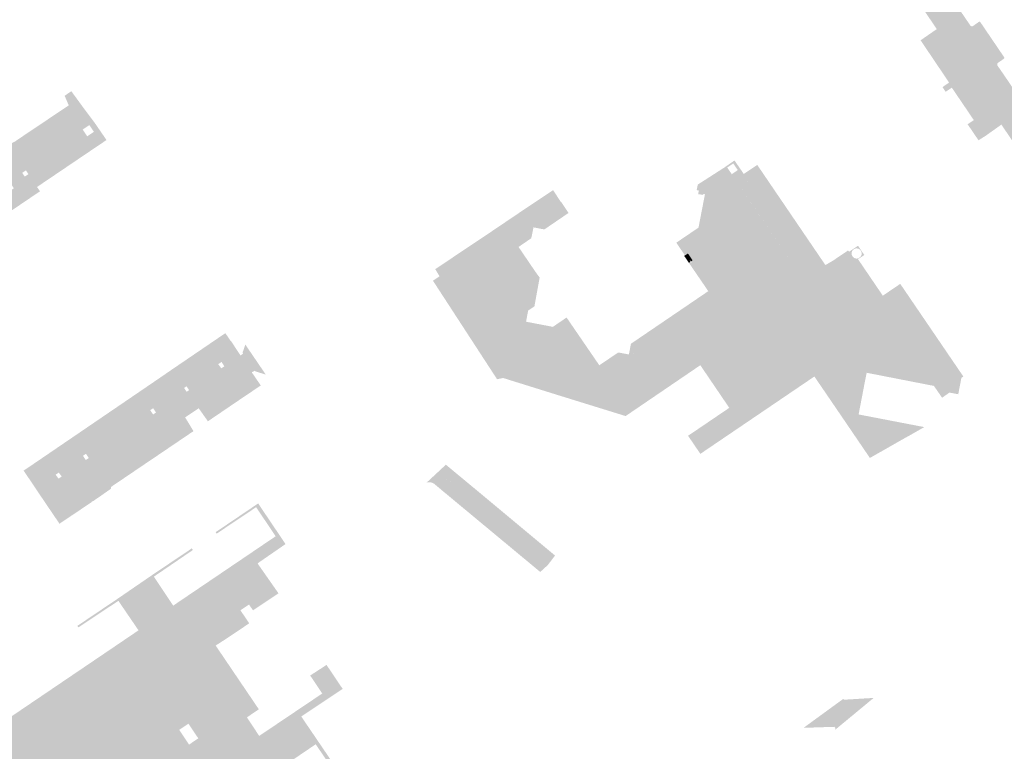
# Model space of a CAD drawing. Header units: inches. Extents: x 83221 to 84763, y 445855 to 447258.
# Tile 48 of 58: x 83862 to 84107, y 446482 to 446664. Entities that reach past the tile are written whole.
import ezdxf

# ---------------------------------------------------------------- set-up
doc = ezdxf.new("R2010")
doc.units = ezdxf.units.IN
doc.header["$MEASUREMENT"] = 0

msp = doc.modelspace()

# ---------------------------------------------------------------- hatches: boundary and pattern name
for points in [[(84107, 446649.94), (84120.03, 446630.74), (84121.41, 446628.73), (84121.75, 446628.22), (84124.81, 446623.68), (84125.98, 446621.99), (84132.28, 446612.69), (84133.31, 446611.19), (84135.43, 446608.08), (84139.61, 446601.91), (84141.02, 446599.87), (84141.7, 446598.88), (84140.37, 446598), (84137.49, 446596.03), (84115.97, 446627.92), (84083.33, 446676.08), (84082.36, 446677.51), (84082.09, 446677.85), (84081.79, 446678.17), (84081.47, 446678.46), (84081.13, 446678.73), (84080.76, 446678.96), (84080.38, 446679.17), (84079.98, 446679.34), (84079.57, 446679.48), (84079.15, 446679.58), (84078.67, 446679.65), (84078.19, 446679.68), (84077.71, 446679.67), (84075.3, 446683.11), (84076.07, 446683.57), (84081.92, 446687.58), (84084.12, 446684.81), (84086.08, 446682.1), (84087.36, 446680.3), (84087.4, 446678.79), (84096.91, 446664.77), (84098.54, 446662.38), (84105.31, 446652.39), (84107, 446649.94), (84107, 446649.94)], [(84083.33, 446676.08), (84115.97, 446627.92), (84137.49, 446596.03), (84138.32, 446594.77), (84136.31, 446593.43), (84132.58, 446599.05), (84131.62, 446600.27), (84126.16, 446608.32), (84124.86, 446610.27), (84118, 446620.39), (84116.78, 446622.19), (84111.24, 446630.42), (84110.21, 446631.91), (84108.25, 446634.81), (84106.26, 446637.74), (84102.2, 446643.71), (84098.93, 446648.57), (84090.22, 446661.47), (84087.86, 446664.95), (84081.28, 446674.67), (84080.92, 446675.16), (84080.56, 446675.7), (84080.01, 446676.36), (84079.79, 446676.54), (84079.56, 446676.69), (84079.31, 446676.83), (84079.05, 446676.94), (84078.78, 446677.03), (84078.54, 446677.08), (84078.29, 446677.12), (84078.04, 446677.13), (84077.79, 446677.13), (84077.54, 446677.1), (84077.29, 446677.05), (84077.05, 446676.98), (84076.81, 446676.9), (84076.58, 446676.79), (84075.89, 446677.86), (84075.3, 446678.86), (84075.38, 446678.92), (84075.74, 446679.12), (84076.12, 446679.29), (84076.5, 446679.43), (84076.9, 446679.54), (84077.3, 446679.62), (84077.71, 446679.67), (84078.19, 446679.68), (84078.67, 446679.65), (84079.15, 446679.58), (84079.57, 446679.48), (84079.98, 446679.34), (84080.38, 446679.17), (84080.76, 446678.96), (84081.13, 446678.73), (84081.47, 446678.46), (84081.79, 446678.17), (84082.09, 446677.85), (84082.36, 446677.51), (84083.33, 446676.08), (84083.33, 446676.08)], [(84090.22, 446661.47), (84098.93, 446648.57), (84094.88, 446645.8), (84093.28, 446648.18), (84086.2, 446658.69), (84090.22, 446661.47), (84090.22, 446661.47)], [(84101.05, 446663.18), (84106.93, 446654.51), (84106.95, 446654.48), (84106.96, 446654.46), (84106.96, 446654.43), (84106.97, 446654.4), (84106.97, 446654.37), (84106.97, 446654.35), (84106.97, 446654.32), (84106.97, 446654.29), (84106.96, 446654.26), (84106.96, 446654.23), (84106.94, 446654.21), (84106.93, 446654.18), (84106.92, 446654.16), (84106.9, 446654.13), (84106.88, 446654.11), (84106.86, 446654.09), (84105.44, 446653.1), (84105.4, 446653.07), (84105.37, 446653.04), (84105.34, 446653), (84105.31, 446652.97), (84105.29, 446652.93), (84105.27, 446652.89), (84105.25, 446652.84), (84105.24, 446652.8), (84105.23, 446652.75), (84105.23, 446652.71), (84105.23, 446652.66), (84105.23, 446652.61), (84105.24, 446652.57), (84105.25, 446652.52), (84105.27, 446652.48), (84105.29, 446652.43), (84105.31, 446652.39), (84098.54, 446662.38), (84098.57, 446662.34), (84098.61, 446662.31), (84098.64, 446662.28), (84098.68, 446662.25), (84098.71, 446662.23), (84098.76, 446662.21), (84098.8, 446662.19), (84098.84, 446662.18), (84098.89, 446662.17), (84098.93, 446662.17), (84098.98, 446662.17), (84099.02, 446662.17), (84099.07, 446662.18), (84099.11, 446662.19), (84099.15, 446662.21), (84099.19, 446662.23), (84099.23, 446662.25), (84100.64, 446663.24), (84100.66, 446663.26), (84100.68, 446663.27), (84100.71, 446663.28), (84100.73, 446663.29), (84100.76, 446663.29), (84100.78, 446663.3), (84100.81, 446663.3), (84100.84, 446663.3), (84100.86, 446663.29), (84100.89, 446663.29), (84100.92, 446663.28), (84100.94, 446663.27), (84100.97, 446663.25), (84100.99, 446663.24), (84101.01, 446663.22), (84101.03, 446663.2), (84101.05, 446663.18), (84101.05, 446663.18)], [(84093.96, 446646.91), (84092.42, 446645.89), (84091.63, 446647.06), (84093.28, 446648.18), (84094.88, 446645.8), (84098.93, 446648.57), (84102.2, 446643.71), (84098.25, 446640.97), (84099.45, 446639.18), (84099.28, 446639.06), (84096.68, 446642.9), (84094.87, 446645.57), (84093.96, 446646.91)], [(83877.88, 446642.51), (83881.21, 446638.04), (83877.46, 446638.42), (83877.04, 446638.14), (83874.24, 446642.24), (83874.68, 446642.51), (83873.64, 446644.9), (83875.31, 446646.04), (83877.88, 446642.51), (83877.88, 446642.51)], [(83858.56, 446625.66), (83845.11, 446616.56), (83841.01, 446613.78), (83829.49, 446606), (83820.32, 446599.76), (83817.59, 446604.09), (83818.01, 446604.36), (83822.44, 446607.36), (83827.43, 446610.72), (83828.07, 446611.15), (83835.81, 446616.43), (83847.48, 446624.32), (83850.32, 446626.24), (83850.76, 446626.55), (83851.15, 446626.85), (83851.51, 446627.19), (83851.84, 446627.56), (83852.13, 446627.96), (83852.38, 446628.38), (83852.59, 446628.82), (83852.76, 446629.29), (83852.89, 446629.76), (83852.98, 446630.25), (83853.01, 446630.74), (83853.01, 446631.23), (83852.95, 446631.72), (83852.85, 446632.2), (83852.71, 446632.67), (83852.53, 446633.13), (83852.3, 446633.57), (83855.38, 446635.46), (83856.01, 446634.58), (83856.23, 446634.29), (83856.48, 446634.03), (83856.75, 446633.8), (83857.05, 446633.59), (83857.36, 446633.41), (83857.68, 446633.25), (83858.02, 446633.13), (83858.37, 446633.03), (83858.73, 446632.97), (83859.09, 446632.95), (83859.45, 446632.95), (83859.81, 446632.99), (83860.16, 446633.06), (83860.51, 446633.16), (83860.84, 446633.29), (83861.17, 446633.45), (83861.47, 446633.64), (83861.76, 446633.86), (83874.24, 446642.24), (83877.04, 446638.14), (83876.41, 446637.71), (83872.05, 446634.76), (83868.48, 446632.37), (83862.65, 446628.42), (83858.56, 446625.66), (83858.56, 446625.66)], [(84102.2, 446643.71), (84106.26, 446637.74), (84102.29, 446634.92), (84099.45, 446639.18), (84098.25, 446640.97), (84102.2, 446643.71), (84102.2, 446643.71)], [(83881.96, 446632.51), (83868.82, 446623.62), (83866.79, 446622.25), (83867.52, 446621.17), (83867.34, 446621.05), (83865.79, 446620), (83835.77, 446599.66), (83835.82, 446599.57), (83834.87, 446598.93), (83834.72, 446598.83), (83833.94, 446599.99), (83833.71, 446599.83), (83832.03, 446602.28), (83843.52, 446610.05), (83847.64, 446612.81), (83861.04, 446621.92), (83865.16, 446624.71), (83871.01, 446628.68), (83874.54, 446631.05), (83878.92, 446634.11), (83876.41, 446637.71), (83877.04, 446638.14), (83877.46, 446638.42), (83878.64, 446636.86), (83878.12, 446636.52), (83879.24, 446634.84), (83879.87, 446635.26), (83881.96, 446632.51)], [(83876.41, 446637.71), (83878.92, 446634.11), (83874.54, 446631.05), (83872.05, 446634.76), (83876.41, 446637.71), (83876.41, 446637.71)], [(83881.21, 446638.04), (83883.75, 446634.34), (83884.04, 446633.91), (83881.96, 446632.51), (83879.87, 446635.26), (83880.9, 446635.95), (83879.79, 446637.62), (83878.64, 446636.86), (83877.46, 446638.42), (83881.21, 446638.04)], [(84099.45, 446639.18), (84102.29, 446634.92), (84100.57, 446633.85), (84100.53, 446633.92), (84097.88, 446637.83), (84099.41, 446638.86), (84099.32, 446638.99), (84099.28, 446639.06), (84099.45, 446639.18)], [(83872.05, 446634.76), (83874.54, 446631.05), (83871.01, 446628.68), (83868.48, 446632.37), (83872.05, 446634.76), (83872.05, 446634.76)], [(83871.01, 446628.68), (83865.16, 446624.71), (83864.66, 446625.44), (83864.04, 446626.37), (83862.65, 446628.42), (83868.48, 446632.37), (83871.01, 446628.68), (83871.01, 446628.68)], [(83863.1, 446625.77), (83863.75, 446624.84), (83864.66, 446625.44), (83865.16, 446624.71), (83861.04, 446621.92), (83858.56, 446625.66), (83862.65, 446628.42), (83864.04, 446626.37), (83863.1, 446625.77), (83863.1, 446625.77)], [(84039.98, 446628.83), (84041.14, 446627.16), (84040.58, 446626.78), (84039.67, 446628.09), (84038.18, 446627.07), (84039.09, 446625.75), (84038.32, 446625.23), (84037.18, 446626.9), (84037.36, 446627.01), (84039.98, 446628.83)], [(84045.1, 446624.89), (84041.64, 446622.54), (84041.35, 446622.33), (84041.05, 446622.13), (84041.02, 446622.11), (84040.99, 446622.09), (84040.95, 446622.07), (84040.91, 446622.05), (84040.87, 446622.04), (84040.83, 446622.03), (84040.79, 446622.03), (84040.75, 446622.03), (84040.71, 446622.03), (84040.66, 446622.04), (84040.62, 446622.05), (84040.59, 446622.06), (84040.55, 446622.08), (84040.51, 446622.1), (84040.48, 446622.12), (84040.45, 446622.15), (84040.42, 446622.18), (84040.39, 446622.21), (84040.37, 446622.24), (84040.35, 446622.28), (84038.32, 446625.23), (84039.09, 446625.75), (84039.32, 446625.42), (84040.8, 446626.45), (84040.58, 446626.78), (84041.14, 446627.16), (84042.29, 446625.48), (84045.64, 446627.73), (84062.56, 446602.85), (84061.52, 446602.18), (84061.48, 446602.16), (84061.44, 446602.14), (84061.4, 446602.13), (84061.36, 446602.12), (84061.32, 446602.11), (84061.27, 446602.11), (84061.23, 446602.11), (84061.19, 446602.11), (84061.15, 446602.12), (84061.11, 446602.13), (84061.07, 446602.15), (84061.03, 446602.17), (84060.99, 446602.19), (84060.96, 446602.21), (84060.92, 446602.24), (84060.89, 446602.27), (84060.87, 446602.3), (84060.84, 446602.34), (84045.47, 446624.83), (84045.44, 446624.86), (84045.4, 446624.89), (84045.35, 446624.91), (84045.3, 446624.92), (84045.25, 446624.93), (84045.2, 446624.92), (84045.15, 446624.91), (84045.1, 446624.89)], [(84025.54, 446608.41), (84028.5, 446610.42), (84031.05, 446612.16), (84033.36, 446613.75), (84034.85, 446621.3), (84032.89, 446624.14), (84037.18, 446626.9), (84038.32, 446625.23), (84040.35, 446622.28), (84040.37, 446622.24), (84040.4, 446622.19), (84040.46, 446622.13), (84040.53, 446622.09), (84040.6, 446622.05), (84040.69, 446622.03), (84040.77, 446622.03), (84040.85, 446622.03), (84040.93, 446622.06), (84041, 446622.09), (84041.05, 446622.13), (84041.35, 446622.33), (84044.15, 446618.23), (84032.32, 446608.06), (84032.04, 446607.87), (84031.91, 446608.07), (84028.42, 446605.73), (84027.69, 446605.25), (84027.68, 446605.25), (84025.54, 446608.41)], [(84045.47, 446624.83), (84060.84, 446602.34), (84060.87, 446602.3), (84060.89, 446602.27), (84060.92, 446602.24), (84060.96, 446602.21), (84060.99, 446602.19), (84061.03, 446602.17), (84061.07, 446602.15), (84061.11, 446602.13), (84061.15, 446602.12), (84061.19, 446602.11), (84061.23, 446602.11), (84061.27, 446602.11), (84061.32, 446602.11), (84061.36, 446602.12), (84061.4, 446602.13), (84061.44, 446602.14), (84061.48, 446602.16), (84061.52, 446602.18), (84057.44, 446599.44), (84041.64, 446622.54), (84045.09, 446624.88), (84045.11, 446624.89), (84045.14, 446624.91), (84045.16, 446624.91), (84045.19, 446624.92), (84045.21, 446624.93), (84045.24, 446624.93), (84045.27, 446624.93), (84045.29, 446624.92), (84045.32, 446624.92), (84045.34, 446624.91), (84045.37, 446624.9), (84045.39, 446624.89), (84045.41, 446624.88), (84045.43, 446624.86), (84045.45, 446624.85), (84045.47, 446624.83), (84045.47, 446624.83)], [(84032.89, 446624.14), (84034.85, 446621.3), (84033.36, 446613.75), (84031.05, 446612.16), (84032.65, 446620.45), (84032.27, 446620.53), (84032.2, 446620.28), (84030.98, 446620.47), (84031.03, 446620.8), (84031.12, 446621.37), (84030.6, 446621.47), (84030.88, 446622.85), (84031.25, 446623.09), (84032.89, 446624.14), (84032.89, 446624.14)], [(84041.64, 446622.54), (84057.44, 446599.44), (84057.51, 446599.31), (84057.25, 446599.11), (84041.35, 446622.33), (84041.64, 446622.54), (84041.64, 446622.54)], [(83991.59, 446599.66), (83990.3, 446592.59), (83988.74, 446591.54), (83988.23, 446588.78), (83994.89, 446587.5), (83998.29, 446589.82), (84003.2, 446582.65), (83994.99, 446577.02), (83988.87, 446572.82), (83984.79, 446574.09), (83982.56, 446574.79), (83981.03, 446574.49), (83980.39, 446575.47), (83965.11, 446598.96), (83966.75, 446600.06), (83966.28, 446600.82), (83965.77, 446601.68), (83965.68, 446601.82), (83968.78, 446603.91), (83970, 446602.09), (83970.02, 446602.04), (83970.03, 446601.99), (83970.05, 446601.93), (83970.05, 446601.88), (83970.05, 446601.83), (83970.05, 446601.77), (83970.04, 446601.72), (83970.03, 446601.67), (83970.01, 446601.62), (83969.99, 446601.57), (83969.97, 446601.52), (83969.94, 446601.47), (83967.06, 446599.56), (83966.84, 446599.41), (83966.8, 446599.38), (83966.76, 446599.35), (83966.73, 446599.31), (83966.7, 446599.27), (83966.68, 446599.23), (83966.66, 446599.18), (83966.64, 446599.14), (83966.62, 446599.09), (83966.61, 446599.04), (83966.61, 446599), (83966.61, 446598.95), (83966.61, 446598.9), (83966.62, 446598.85), (83966.63, 446598.8), (83966.65, 446598.75), (83966.67, 446598.71), (83967.46, 446597.47), (83967.49, 446597.43), (83967.52, 446597.4), (83967.56, 446597.37), (83967.6, 446597.34), (83967.64, 446597.32), (83967.68, 446597.3), (83967.73, 446597.28), (83967.78, 446597.27), (83967.82, 446597.27), (83967.87, 446597.26), (83967.92, 446597.26), (83967.97, 446597.27), (83968.02, 446597.28), (83968.06, 446597.3), (83968.11, 446597.32), (83968.15, 446597.34), (83970.86, 446599.15), (83970.91, 446599.17), (83970.95, 446599.19), (83970.99, 446599.2), (83971.04, 446599.21), (83971.09, 446599.22), (83971.13, 446599.22), (83971.18, 446599.21), (83971.23, 446599.21), (83971.27, 446599.19), (83971.31, 446599.18), (83971.36, 446599.16), (83971.4, 446599.13), (83971.43, 446599.11), (83971.47, 446599.07), (83971.5, 446599.04), (83971.53, 446599), (83972.1, 446598.14), (83972.11, 446598.09), (83972.13, 446598.05), (83972.14, 446598), (83972.15, 446597.96), (83972.15, 446597.91), (83972.15, 446597.86), (83972.15, 446597.81), (83972.14, 446597.77), (83972.13, 446597.72), (83972.11, 446597.67), (83972.09, 446597.63), (83972.07, 446597.59), (83972.04, 446597.55), (83972.01, 446597.51), (83971.98, 446597.48), (83971.95, 446597.45), (83969.22, 446595.66), (83969.19, 446595.64), (83969.15, 446595.61), (83969.13, 446595.58), (83969.1, 446595.55), (83969.08, 446595.51), (83969.06, 446595.48), (83969.04, 446595.44), (83969.03, 446595.4), (83969.02, 446595.36), (83969.01, 446595.32), (83969.01, 446595.28), (83969.01, 446595.23), (83969.01, 446595.19), (83969.02, 446595.15), (83969.03, 446595.11), (83969.04, 446595.07), (83969.06, 446595.03), (83969.08, 446595), (83981.88, 446575.22), (83981.91, 446575.19), (83981.94, 446575.15), (83981.97, 446575.12), (83982, 446575.09), (83982.04, 446575.07), (83982.08, 446575.05), (83982.12, 446575.03), (83982.16, 446575.02), (83982.2, 446575.01), (83982.24, 446575), (83982.29, 446575), (83982.33, 446575), (83982.38, 446575), (83982.42, 446575.01), (83982.46, 446575.02), (83982.5, 446575.04), (83982.54, 446575.06), (83982.58, 446575.08), (83985.6, 446577.1), (83985.65, 446577.12), (83985.7, 446577.13), (83985.76, 446577.14), (83985.82, 446577.14), (83985.87, 446577.14), (83985.93, 446577.13), (83985.99, 446577.12), (83986.05, 446577.1), (83986.1, 446577.07), (83986.16, 446577.04), (83986.21, 446577.01), (83986.26, 446576.97), (83986.3, 446576.93), (83988.54, 446573.48), (83988.6, 446573.45), (83988.66, 446573.43), (83988.73, 446573.41), (83988.78, 446573.4), (83988.83, 446573.39), (83988.89, 446573.39), (83988.94, 446573.39), (83993.22, 446576.29), (83993.22, 446576.38), (83993.23, 446576.47), (83993.25, 446576.56), (83993.27, 446576.65), (83993.31, 446576.73), (83993.34, 446576.82), (83993.39, 446576.9), (83996.71, 446579.11), (83996.84, 446579.2), (83996.86, 446579.23), (83996.88, 446579.25), (83996.9, 446579.28), (83996.92, 446579.32), (83996.94, 446579.35), (83996.95, 446579.38), (83996.96, 446579.42), (83996.96, 446579.45), (83996.97, 446579.49), (83996.97, 446579.52), (83996.97, 446579.56), (83996.96, 446579.6), (83996.95, 446579.63), (83996.94, 446579.67), (83996.93, 446579.7), (83996.91, 446579.73), (83996.87, 446579.78), (83992.27, 446586.46), (83992.24, 446586.49), (83992.21, 446586.52), (83992.18, 446586.55), (83992.15, 446586.58), (83992.11, 446586.6), (83992.07, 446586.62), (83992.03, 446586.64), (83991.99, 446586.65), (83991.95, 446586.66), (83991.91, 446586.67), (83991.86, 446586.67), (83991.82, 446586.67), (83991.78, 446586.66), (83991.73, 446586.66), (83991.69, 446586.64), (83991.65, 446586.63), (83991.61, 446586.61), (83991.58, 446586.59), (83988.5, 446584.52), (83988.42, 446584.5), (83988.35, 446584.49), (83988.28, 446584.49), (83988.21, 446584.5), (83988.13, 446584.51), (83988.07, 446584.53), (83988.01, 446584.55), (83987.95, 446584.57), (83987.89, 446584.6), (83987.84, 446584.64), (83987.79, 446584.68), (83985.43, 446588.35), (83973.39, 446607), (83977.06, 446609.44), (83979.25, 446606.08), (83979.27, 446606.05), (83979.3, 446606.02), (83979.34, 446605.99), (83979.37, 446605.96), (83979.41, 446605.94), (83979.45, 446605.92), (83979.49, 446605.91), (83979.53, 446605.89), (83979.57, 446605.89), (83979.61, 446605.88), (83979.65, 446605.88), (83979.7, 446605.88), (83979.74, 446605.89), (83979.78, 446605.9), (83979.82, 446605.91), (83979.86, 446605.92), (83979.9, 446605.94), (83979.94, 446605.97), (83987.82, 446611.17), (83987.86, 446611.21), (83987.89, 446611.24), (83987.92, 446611.28), (83987.95, 446611.32), (83987.97, 446611.37), (83987.99, 446611.41), (83988.01, 446611.46), (83988.02, 446611.51), (83988.02, 446611.56), (83988.02, 446611.61), (83988.02, 446611.66), (83988.01, 446611.71), (83988, 446611.76), (83987.99, 446611.8), (83987.97, 446611.85), (83987.94, 446611.89), (83985.75, 446615.31), (83988.78, 446617.35), (83991.02, 446613.91), (83991.05, 446613.87), (83991.08, 446613.83), (83991.12, 446613.8), (83991.16, 446613.77), (83991.21, 446613.75), (83991.25, 446613.73), (83991.3, 446613.71), (83991.35, 446613.7), (83991.39, 446613.7), (83991.44, 446613.69), (83991.49, 446613.7), (83991.54, 446613.7), (83991.59, 446613.71), (83991.64, 446613.73), (83991.68, 446613.75), (83991.73, 446613.77), (83996.34, 446616.83), (83996.37, 446616.86), (83996.41, 446616.9), (83996.44, 446616.93), (83996.46, 446616.98), (83996.49, 446617.02), (83996.51, 446617.06), (83996.52, 446617.11), (83996.53, 446617.16), (83996.54, 446617.21), (83996.54, 446617.26), (83996.54, 446617.3), (83996.54, 446617.35), (83996.53, 446617.4), (83996.51, 446617.45), (83996.49, 446617.49), (83996.47, 446617.54), (83994.22, 446620.99), (83994.96, 446621.45), (83996.9, 446618.47), (83996.96, 446618.51), (83998.77, 446615.79), (83992.77, 446611.7), (83990.08, 446612.21), (83989.52, 446609.51), (83986.36, 446607.35), (83990.56, 446601.17), (83991.64, 446599.68), (83991.59, 446599.66), (83991.59, 446599.66)], [(83996.34, 446616.83), (83991.73, 446613.77), (83991.68, 446613.75), (83991.64, 446613.73), (83991.59, 446613.71), (83991.54, 446613.7), (83991.49, 446613.7), (83991.44, 446613.69), (83991.39, 446613.7), (83991.35, 446613.7), (83991.3, 446613.71), (83991.25, 446613.73), (83991.21, 446613.75), (83991.16, 446613.77), (83991.12, 446613.8), (83991.08, 446613.83), (83991.05, 446613.87), (83991.02, 446613.91), (83988.78, 446617.35), (83994.22, 446620.99), (83996.47, 446617.54), (83996.49, 446617.49), (83996.51, 446617.45), (83996.53, 446617.4), (83996.54, 446617.35), (83996.54, 446617.3), (83996.54, 446617.26), (83996.54, 446617.21), (83996.53, 446617.16), (83996.52, 446617.11), (83996.51, 446617.06), (83996.49, 446617.02), (83996.46, 446616.98), (83996.44, 446616.93), (83996.41, 446616.9), (83996.37, 446616.86), (83996.34, 446616.83), (83996.34, 446616.83)], [(84044.15, 446618.23), (84057.25, 446599.11), (84058.83, 446593.97), (84058.83, 446593.97), (84058.97, 446593.71), (84054.38, 446590.61), (84048.59, 446598.64), (84047.52, 446600.13), (84047.78, 446600.3), (84044.96, 446604.37), (84037.98, 446599.63), (84037.72, 446600.09), (84032.32, 446608.06), (84044.15, 446618.23)], [(83987.82, 446611.17), (83979.94, 446605.97), (83979.9, 446605.94), (83979.86, 446605.92), (83979.82, 446605.91), (83979.78, 446605.9), (83979.74, 446605.89), (83979.7, 446605.88), (83979.65, 446605.88), (83979.61, 446605.88), (83979.57, 446605.89), (83979.53, 446605.89), (83979.49, 446605.91), (83979.45, 446605.92), (83979.41, 446605.94), (83979.37, 446605.96), (83979.34, 446605.99), (83979.3, 446606.02), (83979.27, 446606.05), (83979.25, 446606.08), (83977.06, 446609.44), (83985.75, 446615.31), (83987.94, 446611.89), (83987.97, 446611.85), (83987.99, 446611.8), (83988, 446611.76), (83988.01, 446611.71), (83988.02, 446611.66), (83988.02, 446611.61), (83988.02, 446611.56), (83988.02, 446611.51), (83988.01, 446611.46), (83987.99, 446611.41), (83987.97, 446611.37), (83987.95, 446611.32), (83987.92, 446611.28), (83987.89, 446611.24), (83987.86, 446611.21), (83987.82, 446611.17), (83987.82, 446611.17)], [(84032.04, 446607.87), (84037.23, 446600.2), (84033.78, 446597.86), (84028.42, 446605.73), (84031.91, 446608.07), (84032.04, 446607.87), (84032.04, 446607.87)], [(84032.04, 446607.87), (84032.32, 446608.06), (84037.72, 446600.09), (84037.42, 446599.9), (84037.23, 446600.2), (84032.04, 446607.87), (84032.04, 446607.87)], [(84072.22, 446605.35), (84070.66, 446604.32), (84070.54, 446604.5), (84070.62, 446604.51), (84070.7, 446604.54), (84070.78, 446604.56), (84070.85, 446604.6), (84070.93, 446604.64), (84071, 446604.68), (84071.07, 446604.73), (84071.13, 446604.78), (84071.19, 446604.83), (84071.25, 446604.89), (84071.3, 446604.96), (84071.35, 446605.02), (84071.4, 446605.09), (84071.44, 446605.17), (84071.47, 446605.24), (84071.5, 446605.32), (84071.53, 446605.4), (84071.55, 446605.48), (84071.56, 446605.56), (84071.57, 446605.65), (84071.57, 446605.73), (84071.57, 446605.82), (84071.56, 446605.9), (84071.54, 446605.99), (84071.52, 446606.07), (84071.5, 446606.15), (84071.47, 446606.23), (84071.43, 446606.31), (84071.39, 446606.38), (84071.34, 446606.46), (84071.29, 446606.52), (84071.23, 446606.59), (84071.17, 446606.65), (84071.1, 446606.7), (84071.03, 446606.76), (84070.96, 446606.8), (84070.89, 446606.85), (84070.81, 446606.88), (84070.73, 446606.91), (84070.65, 446606.94), (84070.56, 446606.96), (84070.48, 446606.97), (84070.39, 446606.98), (84070.31, 446606.98), (84070.22, 446606.98), (84070.14, 446606.97), (84070.05, 446606.95), (84069.97, 446606.93), (84069.89, 446606.91), (84069.81, 446606.87), (84069.73, 446606.84), (84069.65, 446606.79), (84069.58, 446606.74), (84069.51, 446606.69), (84069.45, 446606.63), (84069.39, 446606.57), (84069.33, 446606.51), (84069.28, 446606.44), (84069.24, 446606.37), (84069.2, 446606.29), (84069.16, 446606.21), (84069.13, 446606.13), (84068.91, 446606.48), (84070.67, 446607.64), (84072.22, 446605.35)], [(83973.39, 446607), (83985.43, 446588.35), (83987.79, 446584.68), (83993.22, 446576.29), (83988.94, 446573.39), (83988.89, 446573.39), (83988.83, 446573.39), (83988.78, 446573.4), (83988.73, 446573.41), (83988.66, 446573.43), (83988.6, 446573.45), (83988.54, 446573.48), (83986.3, 446576.93), (83972.1, 446598.14), (83971.53, 446599), (83969.99, 446601.4), (83969.94, 446601.47), (83969.97, 446601.52), (83969.99, 446601.57), (83970.01, 446601.62), (83970.03, 446601.67), (83970.04, 446601.72), (83970.05, 446601.77), (83970.05, 446601.83), (83970.05, 446601.88), (83970.05, 446601.93), (83970.03, 446601.99), (83970.02, 446602.04), (83970, 446602.09), (83968.78, 446603.91), (83973.39, 446607), (83973.39, 446607)], [(84028.42, 446605.73), (84029.59, 446604.02), (84029.18, 446603.75), (84029.02, 446603.98), (84028.87, 446603.92), (84029.03, 446603.65), (84028.67, 446603.4), (84027.56, 446605.03), (84027.51, 446605.14), (84027.69, 446605.25), (84028.42, 446605.73)], [(84070.27, 446602.88), (84066.51, 446600.12), (84062.71, 446597.61), (84062.71, 446597.61), (84059.08, 446594.15), (84058.83, 446593.97), (84057.25, 446599.11), (84057.51, 446599.31), (84057.44, 446599.44), (84061.52, 446602.18), (84062.56, 446602.85), (84064.45, 446603.95), (84068.2, 446606.49), (84068.24, 446606.42), (84068.43, 446606.16), (84068.91, 446606.48), (84069.13, 446606.13), (84069.11, 446606.08), (84069.1, 446606.02), (84069.09, 446605.96), (84069.08, 446605.9), (84069.07, 446605.85), (84069.07, 446605.79), (84069.06, 446605.73), (84069.07, 446605.64), (84069.08, 446605.55), (84069.09, 446605.47), (84069.11, 446605.38), (84069.14, 446605.3), (84069.17, 446605.22), (84069.21, 446605.14), (84069.25, 446605.06), (84069.3, 446604.99), (84069.36, 446604.92), (84069.42, 446604.86), (84069.48, 446604.8), (84069.55, 446604.74), (84069.62, 446604.69), (84069.69, 446604.64), (84069.77, 446604.6), (84069.85, 446604.57), (84069.93, 446604.54), (84070.02, 446604.51), (84070.1, 446604.5), (84070.19, 446604.48), (84070.28, 446604.48), (84070.36, 446604.48), (84070.45, 446604.48), (84070.54, 446604.5), (84070.66, 446604.32), (84071.15, 446603.59), (84070.58, 446603.12), (84070.27, 446602.88)], [(84054.38, 446590.61), (84064.19, 446576.15), (84064.42, 446575.81), (84061.17, 446573.62), (84060.97, 446573.49), (84059.83, 446575.17), (84041.74, 446562.89), (84031.51, 446555.95), (84028.46, 446560.44), (84038.69, 446567.38), (84031.5, 446577.97), (84012.95, 446565.34), (83995.13, 446570.86), (83988.87, 446572.82), (83994.99, 446577.02), (84004.04, 446575), (84005.36, 446575.9), (84011.17, 446579.85), (84011.18, 446579.86), (84011.2, 446579.86), (84011.22, 446579.87), (84011.24, 446579.88), (84011.25, 446579.88), (84011.27, 446579.89), (84011.29, 446579.9), (84011.32, 446579.9), (84011.36, 446579.91), (84011.39, 446579.91), (84011.43, 446579.91), (84011.46, 446579.91), (84011.5, 446579.91), (84011.53, 446579.91), (84014.13, 446579.43), (84014.16, 446579.42), (84014.19, 446579.42), (84014.22, 446579.41), (84014.26, 446579.41), (84014.29, 446579.41), (84014.32, 446579.42), (84014.35, 446579.42), (84014.38, 446579.43), (84014.41, 446579.44), (84014.44, 446579.45), (84014.47, 446579.46), (84014.5, 446579.48), (84014.52, 446579.5), (84014.55, 446579.52), (84014.57, 446579.54), (84014.59, 446579.56), (84014.61, 446579.59), (84014.63, 446579.61), (84014.65, 446579.64), (84014.66, 446579.67), (84014.68, 446579.7), (84014.69, 446579.73), (84014.69, 446579.76), (84014.7, 446579.79), (84014.7, 446579.82), (84015.21, 446582.43), (84015.21, 446582.47), (84015.22, 446582.5), (84015.23, 446582.53), (84015.25, 446582.56), (84015.26, 446582.58), (84015.28, 446582.61), (84015.3, 446582.64), (84015.32, 446582.66), (84015.34, 446582.69), (84015.36, 446582.71), (84015.39, 446582.73), (84016.08, 446583.18), (84034.62, 446595.81), (84034.65, 446595.83), (84034.67, 446595.85), (84034.7, 446595.87), (84034.72, 446595.9), (84034.74, 446595.92), (84034.76, 446595.95), (84034.77, 446595.98), (84034.78, 446596.01), (84034.8, 446596.04), (84034.8, 446596.07), (84034.81, 446596.11), (84034.82, 446596.14), (84034.82, 446596.17), (84034.82, 446596.2), (84034.82, 446596.24), (84034.81, 446596.27), (84034.8, 446596.3), (84034.79, 446596.33), (84034.78, 446596.36), (84034.77, 446596.39), (84034.75, 446596.42), (84034.74, 446596.45), (84034.72, 446596.48), (84034.28, 446597.12), (84037.98, 446599.63), (84044.96, 446604.37), (84047.78, 446600.3), (84047.52, 446600.13), (84048.59, 446598.64), (84054.38, 446590.61)], [(84029.59, 446604.02), (84033.78, 446597.86), (84034.28, 446597.12), (84033.38, 446596.51), (84028.67, 446603.4), (84029.03, 446603.65), (84029.17, 446603.43), (84029.35, 446603.52), (84029.18, 446603.75), (84029.59, 446604.02)], [(84083.78, 446582.87), (84089.6, 446574.34), (84089.89, 446574.52), (84070.58, 446603.12), (84071.15, 446603.59), (84076.82, 446595.24), (84081.15, 446598.18), (84096.82, 446575.16), (84096.33, 446574.83), (84095.55, 446570.76), (84093.37, 446571.17), (84091.54, 446569.9), (84089.51, 446572.83), (84072.82, 446576.09), (84072.47, 446574.41), (84069.05, 446579.41), (84068.87, 446579.69), (84059.08, 446594.15), (84062.71, 446597.61), (84073.5, 446581.67), (84077.26, 446584.22), (84079.91, 446580.27), (84083.78, 446582.87)], [(84070.27, 446602.88), (84078.4, 446590.91), (84074.6, 446588.33), (84066.51, 446600.12), (84070.27, 446602.88)], [(84078.4, 446590.91), (84070.27, 446602.88), (84070.58, 446603.12), (84089.89, 446574.52), (84089.6, 446574.34), (84083.78, 446582.87), (84078.4, 446590.91), (84078.4, 446590.91)], [(83971.53, 446599), (83971.5, 446599.04), (83971.47, 446599.07), (83971.43, 446599.11), (83971.4, 446599.13), (83971.36, 446599.16), (83971.31, 446599.18), (83971.27, 446599.19), (83971.23, 446599.21), (83971.18, 446599.21), (83971.13, 446599.22), (83971.09, 446599.22), (83971.04, 446599.21), (83970.99, 446599.2), (83970.95, 446599.19), (83970.91, 446599.17), (83970.86, 446599.15), (83968.15, 446597.34), (83968.11, 446597.32), (83968.06, 446597.3), (83968.02, 446597.28), (83967.97, 446597.27), (83967.92, 446597.26), (83967.87, 446597.26), (83967.82, 446597.27), (83967.78, 446597.27), (83967.73, 446597.28), (83967.68, 446597.3), (83967.64, 446597.32), (83967.6, 446597.34), (83967.56, 446597.37), (83967.52, 446597.4), (83967.49, 446597.43), (83967.46, 446597.47), (83966.67, 446598.71), (83966.65, 446598.75), (83966.63, 446598.8), (83966.62, 446598.85), (83966.61, 446598.9), (83966.61, 446598.95), (83966.61, 446599), (83966.61, 446599.04), (83966.62, 446599.09), (83966.64, 446599.14), (83966.66, 446599.18), (83966.68, 446599.23), (83966.7, 446599.27), (83966.73, 446599.31), (83966.76, 446599.35), (83966.8, 446599.38), (83966.84, 446599.41), (83967.06, 446599.56), (83969.94, 446601.47), (83969.99, 446601.4), (83971.53, 446599), (83971.53, 446599)], [(84037.98, 446599.63), (84034.28, 446597.12), (84033.78, 446597.86), (84037.23, 446600.2), (84037.42, 446599.9), (84037.72, 446600.09), (84037.98, 446599.63), (84037.98, 446599.63)], [(83972.1, 446598.14), (83986.3, 446576.93), (83986.26, 446576.97), (83986.21, 446577.01), (83986.16, 446577.04), (83986.1, 446577.07), (83986.05, 446577.1), (83985.99, 446577.12), (83985.93, 446577.13), (83985.87, 446577.14), (83985.82, 446577.14), (83985.76, 446577.14), (83985.7, 446577.13), (83985.65, 446577.12), (83985.6, 446577.1), (83982.58, 446575.08), (83982.54, 446575.06), (83982.5, 446575.04), (83982.46, 446575.02), (83982.42, 446575.01), (83982.38, 446575), (83982.33, 446575), (83982.29, 446575), (83982.24, 446575), (83982.2, 446575.01), (83982.16, 446575.02), (83982.12, 446575.03), (83982.08, 446575.05), (83982.04, 446575.07), (83982, 446575.09), (83981.97, 446575.12), (83981.94, 446575.15), (83981.91, 446575.19), (83981.88, 446575.22), (83969.08, 446595), (83969.06, 446595.03), (83969.04, 446595.07), (83969.03, 446595.11), (83969.02, 446595.15), (83969.01, 446595.19), (83969.01, 446595.23), (83969.01, 446595.28), (83969.01, 446595.32), (83969.02, 446595.36), (83969.03, 446595.4), (83969.04, 446595.44), (83969.06, 446595.48), (83969.08, 446595.51), (83969.1, 446595.55), (83969.13, 446595.58), (83969.15, 446595.61), (83969.19, 446595.64), (83969.22, 446595.66), (83971.95, 446597.45), (83971.98, 446597.48), (83972.01, 446597.51), (83972.04, 446597.55), (83972.07, 446597.59), (83972.09, 446597.63), (83972.11, 446597.67), (83972.13, 446597.72), (83972.14, 446597.77), (83972.15, 446597.81), (83972.15, 446597.86), (83972.15, 446597.91), (83972.15, 446597.96), (83972.14, 446598), (83972.13, 446598.05), (83972.11, 446598.09), (83972.1, 446598.14), (83972.1, 446598.14)], [(84083.78, 446582.87), (84079.91, 446580.27), (84077.26, 446584.22), (84073.5, 446581.67), (84062.71, 446597.61), (84066.51, 446600.12), (84074.6, 446588.33), (84078.4, 446590.91), (84083.78, 446582.87), (84083.78, 446582.87)], [(84034.6, 446595.79), (84016.08, 446583.18), (84015.4, 446582.74), (84015.36, 446582.71), (84015.33, 446582.68), (84015.3, 446582.64), (84015.27, 446582.6), (84015.25, 446582.56), (84015.23, 446582.52), (84015.22, 446582.48), (84015.21, 446582.44), (84014.7, 446579.82), (84014.69, 446579.73), (84014.67, 446579.69), (84014.66, 446579.66), (84014.64, 446579.62), (84014.62, 446579.59), (84014.59, 446579.56), (84014.57, 446579.53), (84014.54, 446579.51), (84014.51, 446579.49), (84014.47, 446579.46), (84014.43, 446579.45), (84014.39, 446579.43), (84014.35, 446579.42), (84014.31, 446579.41), (84014.27, 446579.41), (84014.23, 446579.41), (84014.12, 446579.43), (84011.53, 446579.91), (84011.49, 446579.91), (84011.45, 446579.91), (84011.41, 446579.91), (84011.37, 446579.91), (84011.33, 446579.9), (84011.29, 446579.9), (84011.27, 446579.89), (84011.25, 446579.88), (84011.23, 446579.88), (84011.21, 446579.87), (84011.19, 446579.86), (84011.17, 446579.85), (84005.36, 446575.9), (84004.04, 446575), (83994.99, 446577.02), (84003.2, 446582.65), (84006.42, 446577.95), (84011.12, 446581.14), (84013.76, 446580.64), (84014.27, 446583.3), (84033.48, 446596.37), (84033.38, 446596.51), (84034.28, 446597.12), (84034.72, 446596.47), (84034.75, 446596.44), (84034.76, 446596.4), (84034.78, 446596.37), (84034.8, 446596.33), (84034.81, 446596.29), (84034.81, 446596.26), (84034.82, 446596.22), (84034.82, 446596.18), (84034.82, 446596.14), (84034.81, 446596.1), (84034.8, 446596.06), (84034.79, 446596.02), (84034.77, 446595.99), (84034.76, 446595.95), (84034.74, 446595.92), (84034.71, 446595.89), (84034.69, 446595.86), (84034.66, 446595.83), (84034.63, 446595.81), (84034.6, 446595.79), (84034.6, 446595.79)], [(84058.97, 446593.72), (84068.59, 446579.47), (84068.87, 446579.69), (84069.05, 446579.41), (84064.19, 446576.15), (84054.38, 446590.61), (84058.97, 446593.72), (84058.97, 446593.72)], [(84058.97, 446593.72), (84058.83, 446593.97), (84059.08, 446594.15), (84068.87, 446579.69), (84068.59, 446579.47), (84058.97, 446593.72), (84058.97, 446593.72)], [(83877.29, 446558.42), (83878.94, 446555.96), (83878.2, 446555.48), (83876.55, 446557.91), (83870.51, 446553.83), (83872.19, 446551.29), (83871.4, 446550.76), (83872.14, 446549.79), (83871.14, 446549.1), (83868.77, 446552.62), (83864.74, 446549.89), (83863.46, 446551.78), (83865.23, 446552.98), (83866.69, 446553.97), (83896.67, 446574.41), (83900.45, 446577.01), (83913.55, 446585.93), (83914.9, 446583.97), (83910.98, 446581.27), (83912.61, 446578.8), (83911.79, 446578.22), (83910.13, 446580.7), (83902.23, 446575.3), (83903.91, 446572.73), (83903.31, 446572.32), (83903.93, 446571.36), (83903.86, 446571.31), (83901.83, 446569.94), (83900.96, 446569.36), (83900.86, 446569.29), (83898.49, 446572.79), (83896.48, 446571.43), (83898.81, 446567.91), (83898.34, 446567.6), (83895.97, 446571.09), (83893.98, 446569.71), (83895.62, 446567.28), (83894.89, 446566.79), (83893.23, 446569.22), (83885.31, 446563.85), (83887.64, 446560.34), (83885.66, 446558.99), (83883.32, 446562.49), (83877.29, 446558.42)], [(83992.27, 446586.46), (83996.87, 446579.78), (83996.91, 446579.73), (83996.93, 446579.7), (83996.94, 446579.67), (83996.95, 446579.63), (83996.96, 446579.6), (83996.97, 446579.56), (83996.97, 446579.52), (83996.97, 446579.49), (83996.96, 446579.45), (83996.96, 446579.42), (83996.95, 446579.38), (83996.94, 446579.35), (83996.92, 446579.32), (83996.9, 446579.28), (83996.88, 446579.25), (83996.86, 446579.23), (83996.84, 446579.2), (83996.71, 446579.11), (83993.39, 446576.9), (83993.34, 446576.82), (83993.31, 446576.73), (83993.27, 446576.65), (83993.25, 446576.56), (83993.23, 446576.47), (83993.22, 446576.38), (83993.22, 446576.29), (83987.79, 446584.68), (83987.84, 446584.64), (83987.89, 446584.6), (83987.95, 446584.57), (83988.01, 446584.55), (83988.07, 446584.53), (83988.13, 446584.51), (83988.21, 446584.5), (83988.28, 446584.49), (83988.35, 446584.49), (83988.42, 446584.5), (83988.5, 446584.52), (83991.58, 446586.59), (83991.61, 446586.61), (83991.65, 446586.63), (83991.69, 446586.64), (83991.73, 446586.66), (83991.78, 446586.66), (83991.82, 446586.67), (83991.86, 446586.67), (83991.91, 446586.67), (83991.95, 446586.66), (83991.99, 446586.65), (83992.03, 446586.64), (83992.07, 446586.62), (83992.11, 446586.6), (83992.15, 446586.58), (83992.18, 446586.55), (83992.21, 446586.52), (83992.24, 446586.49), (83992.27, 446586.46), (83992.27, 446586.46)], [(83914.95, 446584), (83917.21, 446580.55), (83917.31, 446580.4), (83913.3, 446577.7), (83912.61, 446578.8), (83910.98, 446581.27), (83914.9, 446583.97), (83914.95, 446584), (83914.95, 446584)], [(83921.13, 446579.26), (83923.6, 446575.63), (83920.95, 446576.47), (83920.83, 446576.62), (83920.59, 446576.46), (83920.11, 446576.21), (83917.31, 446580.4), (83917.71, 446580.66), (83917.96, 446580.84), (83917.81, 446581.06), (83918.52, 446583.09), (83921.13, 446579.26), (83921.13, 446579.26)], [(83912.56, 446577.19), (83904.73, 446571.9), (83904.55, 446571.78), (83903.91, 446572.73), (83902.23, 446575.3), (83910.13, 446580.7), (83911.79, 446578.22), (83912.56, 446577.19), (83912.56, 446577.19)], [(83919.59, 446575.91), (83907.55, 446567.72), (83904.73, 446571.9), (83912.56, 446577.19), (83913.3, 446577.7), (83917.31, 446580.4), (83920.11, 446576.21), (83920.02, 446576.16), (83919.93, 446576.12), (83919.85, 446576.07), (83919.76, 446576.02), (83919.67, 446575.97), (83919.59, 446575.91), (83919.59, 446575.91)], [(84087.11, 446562.6), (84082.41, 446559.92), (84082.38, 446559.97), (84082.3, 446559.92), (84082.32, 446559.89), (84073.61, 446554.93), (84065.56, 446566.76), (84060.97, 446573.49), (84061.17, 446573.62), (84065.13, 446567.78), (84065.25, 446567.6), (84066.45, 446567.33), (84070.57, 446566.52), (84072.07, 446574.29), (84068.98, 446578.88), (84064.42, 446575.81), (84064.19, 446576.15), (84069.05, 446579.41), (84072.47, 446574.41), (84070.88, 446566.12), (84070.82, 446565.8), (84070.8, 446565.74), (84087.11, 446562.6), (84087.11, 446562.6)], [(84072.07, 446574.29), (84070.57, 446566.52), (84066.45, 446567.33), (84065.25, 446567.6), (84065.13, 446567.78), (84061.17, 446573.62), (84064.42, 446575.81), (84068.98, 446578.88), (84072.07, 446574.29), (84072.07, 446574.29)], [(83922.35, 446572.94), (83917.42, 446569.61), (83915.93, 446568.6), (83909.22, 446564.04), (83906.94, 446567.28), (83907.55, 446567.72), (83919.59, 446575.91), (83919.67, 446575.97), (83919.76, 446576.02), (83919.85, 446576.07), (83919.93, 446576.12), (83920.02, 446576.16), (83920.11, 446576.21), (83920.28, 446575.97), (83922.35, 446572.94), (83922.35, 446572.94)], [(83895.62, 446567.28), (83893.98, 446569.71), (83895.97, 446571.09), (83898.34, 446567.6), (83896.33, 446566.22), (83895.62, 446567.28), (83895.62, 446567.28)], [(83898.81, 446567.91), (83896.48, 446571.43), (83898.49, 446572.79), (83900.86, 446569.29), (83898.81, 446567.91), (83898.81, 446567.91)], [(83907.55, 446567.72), (83906.94, 446567.28), (83906.7, 446567.12), (83904.67, 446565.75), (83903.8, 446565.16), (83900.96, 446569.36), (83901.83, 446569.94), (83903.86, 446571.31), (83903.93, 446571.36), (83904.55, 446571.78), (83904.73, 446571.9), (83907.55, 446567.72), (83907.55, 446567.72)], [(83880.1, 446549.08), (83870.24, 446541.73), (83867.12, 446546.34), (83867.31, 446546.53), (83871.14, 446549.1), (83872.14, 446549.79), (83872.92, 446550.31), (83878.91, 446554.42), (83879.64, 446554.9), (83885.66, 446558.99), (83887.64, 446560.34), (83895.61, 446565.73), (83896.33, 446566.22), (83898.34, 446567.6), (83898.81, 446567.91), (83900.86, 446569.29), (83900.96, 446569.36), (83903.8, 446565.16), (83903.57, 446565.01), (83902.92, 446564.54), (83882.91, 446550.99), (83880.1, 446549.08)], [(83895.61, 446565.73), (83887.64, 446560.34), (83885.31, 446563.85), (83893.23, 446569.22), (83894.89, 446566.79), (83895.61, 446565.73), (83895.61, 446565.73)], [(83905.04, 446561.19), (83896.47, 446555.38), (83894.23, 446553.87), (83885.15, 446547.72), (83882.91, 446550.99), (83902.92, 446564.54), (83905.04, 446561.19), (83905.04, 446561.19)], [(83903.57, 446565.01), (83905.65, 446561.57), (83905.04, 446561.19), (83902.92, 446564.54), (83903.57, 446565.01), (83903.57, 446565.01)], [(83885.66, 446558.99), (83879.64, 446554.9), (83878.94, 446555.96), (83877.29, 446558.42), (83883.32, 446562.49), (83885.66, 446558.99), (83885.66, 446558.99)], [(83878.91, 446554.42), (83872.92, 446550.31), (83872.19, 446551.29), (83870.51, 446553.83), (83876.55, 446557.91), (83878.2, 446555.48), (83878.91, 446554.42), (83878.91, 446554.42)], [(83867.12, 446546.34), (83864.74, 446549.89), (83868.77, 446552.62), (83871.14, 446549.1), (83867.31, 446546.53), (83867.12, 446546.34), (83867.12, 446546.34)], [(83993.65, 446528.35), (83976.62, 446544.43), (83976.64, 446544.46), (83976.66, 446544.49), (83976.67, 446544.52), (83976.69, 446544.55), (83976.7, 446544.58), (83976.71, 446544.61), (83976.72, 446544.65), (83976.72, 446544.68), (83976.72, 446544.71), (83976.72, 446544.75), (83976.72, 446544.78), (83976.72, 446544.82), (83976.71, 446544.85), (83976.7, 446544.88), (83976.69, 446544.92), (83976.68, 446544.95), (83976.66, 446544.98), (83976.64, 446545.01), (83976.63, 446545.04), (83976.6, 446545.06), (83976.58, 446545.09), (83976.56, 446545.11), (83976.53, 446545.13), (83976.53, 446545.13), (83973.46, 446547.71), (83973.46, 446547.71), (83973.43, 446547.73), (83973.4, 446547.75), (83973.37, 446547.76), (83973.34, 446547.77), (83973.31, 446547.78), (83973.27, 446547.79), (83973.24, 446547.8), (83973.21, 446547.8), (83973.17, 446547.8), (83973.14, 446547.8), (83973.1, 446547.8), (83973.07, 446547.79), (83973.04, 446547.79), (83973, 446547.78), (83972.97, 446547.77), (83972.94, 446547.75), (83972.91, 446547.73), (83972.88, 446547.72), (83972.85, 446547.7), (83972.83, 446547.67), (83972.8, 446547.65), (83972.78, 446547.63), (83972.75, 446547.6), (83965.73, 446550.85), (83968.31, 446553.26), (83976.11, 446546.79), (83995.42, 446530.7), (83993.65, 446528.35)], [(83883.78, 446546.33), (83882.22, 446545.23), (83880.73, 446544.22), (83880.7, 446544.26), (83880.37, 446544.03), (83880.4, 446544), (83875.38, 446540.61), (83875.36, 446540.64), (83875.03, 446540.42), (83875.05, 446540.39), (83873.56, 446539.4), (83872.37, 446538.59), (83870.24, 446541.73), (83880.1, 446549.08), (83882.91, 446550.99), (83885.15, 446547.72), (83885.11, 446547.26), (83883.78, 446546.33)], [(83965.73, 446550.85), (83967.54, 446550.01), (83965.81, 446548.18), (83965.41, 446548.51), (83965.26, 446548.6), (83965.11, 446548.69), (83964.95, 446548.76), (83964.78, 446548.81), (83964.62, 446548.86), (83964.44, 446548.88), (83964.27, 446548.9), (83964.1, 446548.9), (83963.9, 446548.88), (83963.71, 446548.85), (83963.52, 446548.8), (83965.73, 446550.85)], [(83976.62, 446544.43), (83993.65, 446528.35), (83991.75, 446526.61), (83967.28, 446546.94), (83965.81, 446548.18), (83967.54, 446550.01), (83972.75, 446547.6), (83972.73, 446547.57), (83972.72, 446547.54), (83972.7, 446547.51), (83972.69, 446547.48), (83972.67, 446547.45), (83972.67, 446547.41), (83972.66, 446547.38), (83972.65, 446547.35), (83972.65, 446547.31), (83972.65, 446547.28), (83972.65, 446547.24), (83972.65, 446547.21), (83972.66, 446547.18), (83972.67, 446547.14), (83972.68, 446547.11), (83972.69, 446547.08), (83972.71, 446547.05), (83972.72, 446547.02), (83972.74, 446546.99), (83972.76, 446546.96), (83972.79, 446546.93), (83972.81, 446546.91), (83972.84, 446546.89), (83972.84, 446546.89), (83975.91, 446544.34), (83975.9, 446544.35), (83975.93, 446544.33), (83975.96, 446544.31), (83975.99, 446544.29), (83976.02, 446544.28), (83976.05, 446544.26), (83976.09, 446544.25), (83976.12, 446544.24), (83976.15, 446544.24), (83976.19, 446544.24), (83976.22, 446544.23), (83976.26, 446544.24), (83976.29, 446544.24), (83976.33, 446544.25), (83976.36, 446544.25), (83976.4, 446544.27), (83976.43, 446544.28), (83976.46, 446544.29), (83976.49, 446544.31), (83976.52, 446544.33), (83976.55, 446544.35), (83976.57, 446544.38), (83976.6, 446544.4), (83976.62, 446544.43)], [(83973.46, 446547.71), (83976.53, 446545.13), (83976.56, 446545.11), (83976.59, 446545.08), (83976.62, 446545.04), (83976.65, 446545.01), (83976.67, 446544.97), (83976.69, 446544.93), (83976.7, 446544.88), (83976.71, 446544.84), (83976.72, 446544.8), (83976.72, 446544.75), (83976.72, 446544.71), (83976.72, 446544.66), (83976.71, 446544.62), (83976.7, 446544.57), (83976.68, 446544.53), (83976.66, 446544.49), (83976.64, 446544.45), (83976.61, 446544.42), (83976.58, 446544.39), (83976.55, 446544.36), (83976.51, 446544.33), (83976.48, 446544.31), (83976.44, 446544.29), (83976.4, 446544.27), (83976.36, 446544.25), (83976.32, 446544.24), (83976.28, 446544.24), (83976.23, 446544.23), (83976.19, 446544.24), (83976.15, 446544.24), (83976.11, 446544.25), (83976.06, 446544.26), (83976.02, 446544.27), (83975.99, 446544.29), (83975.95, 446544.32), (83975.91, 446544.34), (83972.84, 446546.89), (83972.8, 446546.92), (83972.77, 446546.95), (83972.74, 446546.99), (83972.72, 446547.03), (83972.7, 446547.07), (83972.68, 446547.11), (83972.67, 446547.15), (83972.66, 446547.2), (83972.65, 446547.24), (83972.65, 446547.29), (83972.65, 446547.33), (83972.66, 446547.38), (83972.67, 446547.42), (83972.68, 446547.47), (83972.7, 446547.51), (83972.72, 446547.55), (83972.74, 446547.59), (83972.77, 446547.62), (83972.8, 446547.65), (83972.84, 446547.68), (83972.87, 446547.71), (83972.91, 446547.74), (83972.95, 446547.76), (83972.99, 446547.77), (83973.03, 446547.79), (83973.08, 446547.8), (83973.12, 446547.8), (83973.17, 446547.8), (83973.21, 446547.8), (83973.26, 446547.8), (83973.3, 446547.79), (83973.34, 446547.77), (83973.39, 446547.76), (83973.43, 446547.73), (83973.46, 446547.71), (83973.46, 446547.71)], [(83917.29, 446517.09), (83918.28, 446515.64), (83919.48, 446513.85), (83914.04, 446510.19), (83911.15, 446508.33), (83891.99, 446512.11), (83886.99, 446519.44), (83877.07, 446512.85), (83876.81, 446513.22), (83876.81, 446513.22), (83886.75, 446519.92), (83888.57, 446521.17), (83893.51, 446524.56), (83895.36, 446525.83), (83905.23, 446532.47), (83905.5, 446532.07), (83895.8, 446525.45), (83900.61, 446518.25), (83926.05, 446535.48), (83921.19, 446542.7), (83911.4, 446536.13), (83911.15, 446536.5), (83921.7, 446543.63), (83928.5, 446533.54), (83921.55, 446528.74), (83926.75, 446521.31), (83926.75, 446521.31), (83920.43, 446517.08), (83919.42, 446518.52), (83917.29, 446517.09)], [(83911.15, 446508.33), (83921.87, 446492.49), (83918.91, 446490.49), (83921.96, 446485.88), (83906.84, 446485.27), (83904.39, 446488.92), (83903.24, 446488.15), (83885.03, 446507.39), (83891.99, 446512.11), (83911.15, 446508.33)], [(83905.69, 446484.5), (83919.25, 446472.43), (83857.58, 446430.55), (83862.61, 446423.25), (83875.29, 446431.83), (83875.49, 446431.53), (83869, 446427.04), (83869.91, 446425.73), (83863.77, 446421.52), (83862.82, 446422.8), (83838.48, 446406.59), (83831.36, 446417.08), (83831.78, 446417.37), (83838.4, 446407.61), (83845.61, 446412.53), (83828.49, 446437.89), (83824.97, 446435.54), (83821.2, 446432.99), (83827.81, 446423.4), (83827.31, 446423.05), (83800.98, 446461.85), (83811.51, 446468.99), (83811.77, 446468.61), (83802.02, 446461.98), (83807.12, 446454.6), (83885.03, 446507.39), (83903.24, 446488.15), (83902.1, 446487.38), (83904.55, 446483.73), (83905.69, 446484.5)], [(83935.99, 446483.8), (83926.44, 446477.32), (83921.96, 446485.88), (83937.62, 446496.42), (83934.62, 446500.88), (83938.62, 446503.48), (83938.68, 446503.52), (83942.68, 446497.57), (83932.41, 446490.7), (83941.95, 446476.65), (83931.54, 446469.63), (83931.52, 446469.66), (83931.34, 446469.93), (83940.98, 446476.48), (83935.99, 446483.8)], [(84074.55, 446495.32), (84064.86, 446487.3), (84064.89, 446487.33), (84064.92, 446487.36), (84064.95, 446487.4), (84064.98, 446487.44), (84065, 446487.48), (84065.01, 446487.53), (84065.03, 446487.57), (84065.04, 446487.62), (84065.04, 446487.66), (84065.04, 446487.71), (84065.04, 446487.75), (84065.03, 446487.8), (84065.02, 446487.84), (84065, 446487.89), (84064.99, 446487.92), (84064.96, 446487.96), (84064.94, 446488), (84064.91, 446488.03), (84064.88, 446488.06), (84064.85, 446488.09), (84064.82, 446488.12), (84064.78, 446488.14), (84057.14, 446487.89), (84067.01, 446495.09), (84067.17, 446494.87), (84074.55, 446495.32), (84074.55, 446495.32)], [(83921.96, 446485.88), (83926.44, 446477.32), (83919.25, 446472.43), (83905.69, 446484.5), (83906.84, 446485.27), (83921.96, 446485.88)]]:
    msp.add_hatch(color=256).paths.add_polyline_path(points, flags=0)

doc.saveas('drawing.dxf')
